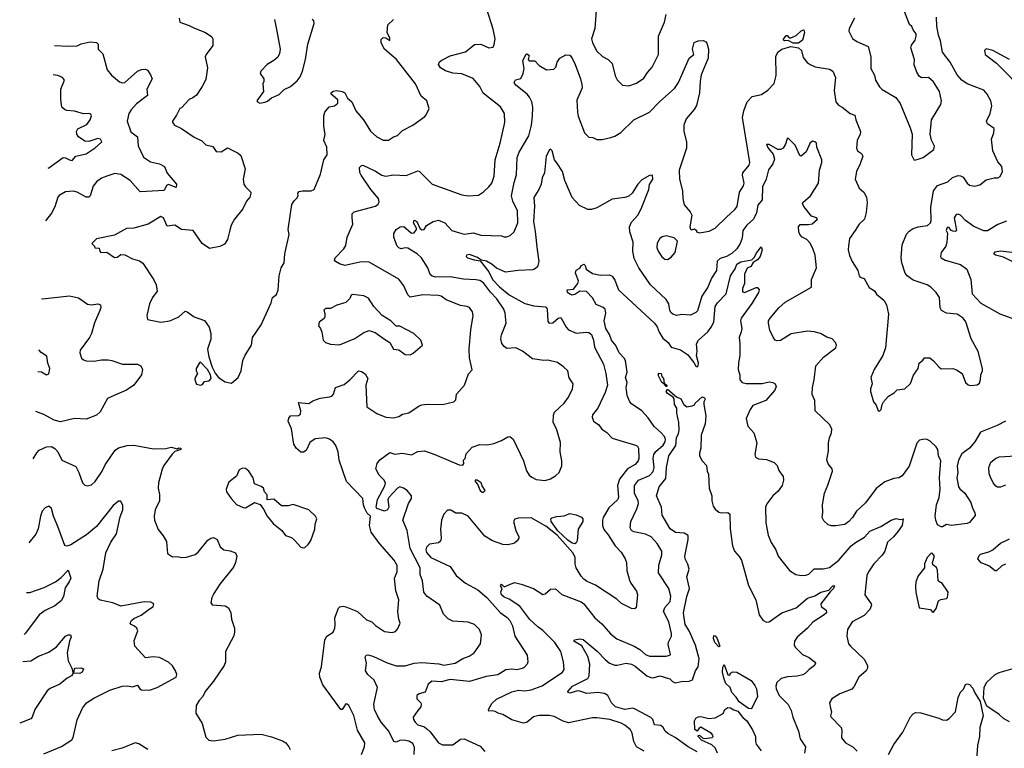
# Model space of a CAD drawing. Extents: x 2133461 to 2293071, y 753526 to 916327.
# Tile 71 of 256: x 2133938 to 2141595, y 837372 to 843034. Entities that reach past the tile are written whole.
import ezdxf

# ---------------------------------------------------------------- set-up
doc = ezdxf.new("R2010")
doc.units = 0

msp = doc.modelspace()

# ---------------------------------------------------------------- linework, layer by layer
at = {"layer": '0CON10XD'}
for points in [[(2140430, 843045), (2140388.8, 842965), (2140386.2, 842945), (2140415, 842887.5), (2140447.5, 842865), (2140536.2, 842825), (2140556.2, 842745), (2140556, 842655), (2140585, 842602.5), (2140594, 842565), (2140625, 842513.3), (2140645, 842492), (2140750.3, 842430.3), (2140784, 842384), (2140863.8, 842195), (2140878, 842145), (2140873.6, 841983.6), (2140893, 841943), (2140925, 841950), (2140965, 841962.5), (2141048, 842025), (2141052, 842052), (2141029.1, 842099.1), (2141018, 842145), (2141028, 842255), (2141102, 842375), (2141107.3, 842402.7), (2141090.8, 842475), (2141045, 842551.2), (2141005, 842583.8), (2140951.7, 842581.7), (2140933.3, 842595), (2140915, 842627.5), (2140894.5, 842684.5), (2140895.5, 842725), (2140868.9, 842815), (2140874.2, 842835.8), (2140900.8, 842875), (2140910, 842905), (2140909.2, 842925), (2140886, 842956), (2140875, 842982.5), (2140857.5, 842997.5), (2140800.6, 843145)], [(2136595.8, 837325), (2136618.1, 837385), (2136622.5, 837415), (2136564.4, 837514.4), (2136535, 837627.5), (2136496.2, 837705), (2136485, 837716.2), (2136475, 837716.7), (2136446.4, 837673.6), (2136435, 837673.3), (2136295, 837866.7), (2136273.1, 837925), (2136269.4, 837955), (2136284.3, 838005), (2136310, 838215), (2136327.5, 838245), (2136376.2, 838275), (2136388.6, 838305), (2136390, 838335), (2136389.2, 838385), (2136417.5, 838462.5), (2136427.5, 838472.5), (2136454, 838476), (2136475, 838472.5), (2136565, 838434.4), (2136635, 838371.9), (2136675, 838354.2), (2136705.7, 838325.7), (2136775, 838281.2), (2136835, 838272.5), (2136859.7, 838280.3), (2136875, 838297.5), (2136896.2, 838345), (2136886, 838376), (2136878.9, 838435), (2136885.7, 838525.7), (2136862.9, 838595), (2136853.6, 838695), (2136874.5, 838745), (2136873.6, 838793.6), (2136850.6, 838835), (2136735.8, 838965), (2136670.7, 839050.7), (2136656.9, 839105), (2136666.2, 839175), (2136640.2, 839200.2), (2136620.1, 839240.1), (2136611.5, 839265), (2136607.1, 839312.9), (2136479.4, 839445), (2136422.2, 839612.2), (2136414.4, 839675), (2136395.6, 839725), (2136375.8, 839755), (2136346.7, 839775), (2136315, 839784.3), (2136235, 839776.9), (2136195, 839748.8), (2136165, 839686.7), (2136145, 839673.3), (2136125, 839673.8), (2136088.8, 839705), (2136070, 839735), (2136052.5, 839855), (2136025.7, 839915), (2136030.9, 839939.1), (2136044.3, 839955.7), (2136105, 839958.8), (2136120.7, 839969.3), (2136124, 839995), (2136105, 840060), (2136185, 840052.9), (2136217.3, 840072.7), (2136275, 840093.8), (2136347.4, 840102.6), (2136365, 840110), (2136378.1, 840125), (2136393.5, 840176.5), (2136461.8, 840198.2), (2136505.5, 840234.5), (2136572.5, 840305), (2136595, 840300), (2136625, 840281.2), (2136646, 840245), (2136629.4, 840195), (2136636.9, 840025), (2136715, 839973.5), (2136784.4, 839945.6), (2136845, 839940.6), (2136885, 839950), (2136915, 839969.2), (2136965, 839980), (2137045, 840034.3), (2137065, 840040.6), (2137105.8, 840045.8), (2137225, 840044.2), (2137315, 840064.3), (2137329.3, 840080.7), (2137334, 840125), (2137396.4, 840193.6), (2137428.3, 840281.7), (2137456.2, 840313.8), (2137435.7, 840405.7), (2137434.3, 840475), (2137445.5, 840625), (2137464.2, 840735), (2137458, 840765), (2137435, 840796.7), (2137415, 840806.7), (2137365, 840813.8), (2137255, 840857.5), (2137215.6, 840885.6), (2137195, 840890.6), (2137073.6, 840896.4), (2136975, 840878.6), (2136955, 840896.2), (2136925.4, 840965.4), (2136885, 841018.6), (2136655, 841150), (2136595, 841153.5), (2136465, 841123.1), (2136425, 841136), (2136392.5, 841155), (2136386.7, 841165), (2136391.2, 841185), (2136457.5, 841252.5), (2136475, 841280), (2136485.6, 841345), (2136528.2, 841445), (2136524.4, 841495), (2136522.5, 841525), (2136537.9, 841542.1), (2136705, 841585.7), (2136725, 841600), (2136733.2, 841616.8), (2136728.1, 841645), (2136668.9, 841715), (2136592.9, 841825), (2136584.2, 841845.8), (2136581.2, 841885), (2136595, 841902.5), (2136605, 841903.3), (2136705, 841857.3), (2136755, 841825.6), (2136785, 841818.9), (2136845, 841828.6), (2136944.4, 841824.4), (2137035, 841858.8), (2137045, 841856.7), (2137145, 841756.2), (2137375, 841674), (2137425, 841664.3), (2137505, 841671.2), (2137545, 841696.7), (2137586.2, 841735), (2137608.8, 841765), (2137628, 841818), (2137635.6, 841945), (2137675.5, 842075), (2137711.4, 842235), (2137709.2, 842305), (2137677.6, 842357.6), (2137542.6, 842462.6), (2137516.2, 842516.2), (2137465, 842578), (2137375, 842613.5), (2137305, 842618.9), (2137248, 842638), (2137210.2, 842660.2), (2137195.4, 842685), (2137202.2, 842707.8), (2137219.4, 842720.6), (2137285.5, 842754.5), (2137405, 842784.4), (2137475, 842840.5), (2137524.5, 842844.5), (2137585, 842816), (2137619.2, 842820.8), (2137628.3, 842841.7), (2137634.3, 842885), (2137619.8, 842959.8), (2137570.5, 843115)], [(2137457, 839713), (2137515, 839732.5), (2137575, 839730), (2137625, 839740), (2137685, 839763.8), (2137735, 839793.8), (2137750, 839795), (2137776.2, 839775), (2137855.8, 839605.8), (2137878.3, 839528.3), (2137900, 839495), (2137919.3, 839479.3), (2137955, 839460), (2138025, 839454), (2138065, 839466.2), (2138105, 839490), (2138132.5, 839515), (2138153, 839567), (2138153.3, 839605), (2138140, 839675), (2138142.3, 839747.7), (2138112.5, 839855), (2138086.9, 839905), (2138087.9, 839962.1), (2138095.8, 839985), (2138172.5, 840055), (2138205, 840101.2), (2138237.5, 840165), (2138242.5, 840205), (2138211.3, 840251.3), (2138200, 840305), (2138167.9, 840337.9), (2138120.5, 840370.5), (2138045, 840388.8), (2138014, 840386), (2137925, 840398.8), (2137847.6, 840457.6), (2137795, 840483.1), (2137725, 840480), (2137705, 840494.2), (2137688.3, 840518.3), (2137679.1, 840555), (2137685.5, 840585), (2137721.9, 840675), (2137713.3, 840755), (2137701.5, 840785), (2137648.4, 840865), (2137598, 840918), (2137545, 840988.4), (2137515, 841006.7), (2137486.3, 841013.7), (2137388.8, 841018.8), (2137285, 841036.6), (2137175, 841032.7), (2137145, 841042.2), (2137130, 841055), (2137111.4, 841105), (2137062.5, 841185), (2137027.5, 841215), (2136955, 841258.5), (2136935, 841261.2), (2136905, 841254.6), (2136885, 841260.6), (2136873.1, 841275), (2136860.7, 841309.3), (2136847.5, 841345), (2136847.7, 841372.3), (2136866.7, 841405), (2136896.2, 841425), (2136925, 841426.7), (2136985, 841374.4), (2137005, 841377.5), (2137024.4, 841405), (2137024.4, 841415), (2137000.9, 841455), (2137005, 841475.4), (2137025, 841466.5), (2137049.2, 841415), (2137065, 841401.9), (2137083.3, 841405), (2137102, 841435), (2137153.8, 841465), (2137195, 841475.6), (2137245, 841455.8), (2137298.8, 841395), (2137375, 841371.9), (2137395, 841368.9), (2137467.9, 841377.9), (2137525, 841360), (2137685, 841353.8), (2137706.4, 841346.4), (2137725, 841346.2), (2137752.7, 841357.3), (2137784.4, 841385.6), (2137810.9, 841455), (2137810.2, 841550.2), (2137773.3, 841623.3), (2137763.5, 841665), (2137781.9, 841768.1), (2137801.5, 841828.5), (2137806.6, 841963.4), (2137822.9, 842005), (2137898.1, 842131.9), (2137918.2, 842215), (2137925.5, 842284.5), (2137928.5, 842355), (2137920, 842395), (2137902.4, 842432.4), (2137884.5, 842455), (2137796.9, 842525), (2137784.2, 842545), (2137794.3, 842565.7), (2137833.9, 842576.1), (2137852, 842615), (2137860.8, 842655), (2137850.8, 842715), (2137873.3, 842765), (2137885, 842768.8), (2137900, 842755), (2137892.5, 842725), (2137900, 842715), (2137943.6, 842713.6), (2137977.7, 842677.7), (2138035, 842643.8), (2138090.7, 842649.3), (2138107.5, 842665), (2138116.7, 842705), (2138137.5, 842735), (2138185, 842760), (2138215, 842758), (2138234.2, 842735), (2138256.7, 842685), (2138298.1, 842575), (2138308.3, 842531.7), (2138310.8, 842505), (2138270.6, 842409.4), (2138274.5, 842314.5), (2138280, 842285), (2138331.2, 842155), (2138365, 842121.2), (2138395, 842118.8), (2138425, 842103.8), (2138467.7, 842102.3), (2138535, 842118), (2138565, 842128), (2138613, 842157), (2138715, 842255.7), (2138835, 842315.6), (2138915, 842398.5), (2139031.1, 842498.9), (2139061.1, 842545), (2139144.3, 842735), (2139180.6, 842765), (2139170, 842805), (2139183.4, 842856.6), (2139215, 842871.2), (2139255, 842872.5), (2139273, 842863), (2139280.7, 842850.7), (2139294, 842805), (2139291.4, 842735), (2139237.8, 842605), (2139228.6, 842555), (2139225.6, 842465), (2139201.7, 842368.3), (2139182.9, 842337.1), (2139120, 842265), (2139103.1, 842215), (2139103.3, 842165), (2139122.9, 842085), (2139122.5, 842035), (2139067.1, 841865), (2139068, 841795), (2139092, 841705), (2139094.2, 841645), (2139105.6, 841595.6), (2139151.3, 841541.3), (2139164.4, 841515), (2139150, 841425), (2139155, 841407.5), (2139165, 841402.5), (2139185, 841410), (2139200, 841395), (2139200, 841385), (2139225, 841377.5), (2139298.8, 841391.2), (2139345.6, 841414.4), (2139435, 841500.6), (2139499.8, 841560.2), (2139516.2, 841583.8), (2139534.5, 841695), (2139566.1, 841743.9), (2139572.5, 841765), (2139560, 841825), (2139561.9, 841845), (2139610, 841905), (2139616.4, 841923.6), (2139559.1, 842275), (2139568.9, 842325), (2139595.3, 842394.7), (2139635, 842437.8), (2139706.4, 842453.6), (2139755, 842485.8), (2139805, 842538.8), (2139819.7, 842600.3), (2139818.8, 842751.2), (2139836.2, 842785), (2139864.6, 842805.4), (2139935, 842825.7), (2139995, 842816.9), (2140017.8, 842795), (2140030.4, 842740.4), (2140061.2, 842701.2), (2140083.8, 842685), (2140125, 842666.7), (2140235, 842650.5), (2140262.5, 842635), (2140282.2, 842585), (2140272, 842485), (2140283.8, 842395), (2140305, 842370), (2140335, 842354), (2140395, 842304.3), (2140433.3, 842293.3), (2140440.8, 842255), (2140477.1, 842165), (2140474.5, 842145), (2140451.8, 842095), (2140445.7, 842035.7), (2140453.8, 842015), (2140484, 841995), (2140493.9, 841973.9), (2140474.6, 841915.4), (2140444.6, 841855.4), (2140434.2, 841795), (2140465, 841726.2), (2140502, 841695), (2140522.9, 841655), (2140527.5, 841615), (2140520.6, 841535), (2140506.5, 841483.5), (2140465, 841446), (2140435.6, 841395), (2140390, 841335), (2140383.2, 841276.8), (2140380.8, 841245), (2140391.3, 841201.3), (2140410.8, 841155), (2140456.2, 841085), (2140466.2, 841045), (2140475, 841034), (2140503.8, 841023.8), (2140545, 840952.5), (2140585, 840927.5), (2140600.7, 840900.7), (2140658.8, 840855), (2140678.3, 840818.3), (2140694.4, 840745), (2140671.4, 840485), (2140650, 840425), (2140584, 840315), (2140556.2, 840255), (2140568, 840205), (2140553.9, 840166.1), (2140554, 840145), (2140576.7, 840065), (2140599.5, 840039.5), (2140614, 839994), (2140625, 839992.5), (2140636.2, 840005), (2140643.8, 840045), (2140654.1, 840065.9), (2140695, 840107.5), (2140737.5, 840135), (2140760.8, 840159.2), (2140822.5, 840165), (2140865, 840207.5), (2140888, 840272), (2140923.8, 840325), (2140932.5, 840365), (2140961.7, 840388.3), (2140975, 840407.5), (2141015, 840406.7), (2141045, 840384.2), (2141085, 840335.7), (2141105, 840321.5), (2141194.3, 840324.3), (2141224.1, 840314.1), (2141266, 840286), (2141292.5, 840215), (2141315, 840197.5), (2141335, 840192.5), (2141385, 840197.5), (2141400.7, 840209.3), (2141410, 840235), (2141412, 840275), (2141424, 840305), (2141424, 840325), (2141392, 840455), (2141337.5, 840555), (2141295, 840686.7), (2141273.9, 840713.9), (2141227.5, 840745), (2141145, 840754.2), (2141106.2, 840775), (2141096, 840795), (2141091.2, 840875), (2141064.1, 840914.1), (2141023.8, 840955), (2140995, 840974.2), (2140885, 841010.7), (2140838.5, 841045), (2140822.7, 841065), (2140798, 841145), (2140793.3, 841185), (2140801.4, 841285), (2140835, 841368.8), (2140855, 841392), (2140885, 841412.2), (2140925, 841424.7), (2140996.7, 841435), (2141020.5, 841455), (2141026.1, 841475), (2141023.6, 841576.4), (2141043.6, 841705), (2141074.2, 841745), (2141155, 841774.4), (2141192.4, 841807.6), (2141235, 841824.2), (2141255, 841822), (2141275, 841810), (2141305, 841764), (2141325, 841747.5), (2141365, 841740.8), (2141405, 841750), (2141455, 841790.8), (2141515, 841806), (2141545, 841806.7), (2141563.6, 841816.4), (2141580, 841855), (2141576.4, 841893.6), (2141545, 841930), (2141505.6, 842015), (2141495.8, 842105), (2141512.9, 842155), (2141515, 842190), (2141464.4, 842224.4), (2141456, 842245), (2141485.5, 842305), (2141496.7, 842365), (2141489.2, 842405), (2141462.5, 842455), (2141435, 842487.1), (2141305, 842535.4), (2141263.9, 842563.9), (2141228.7, 842605), (2141173.3, 842705), (2141115, 842782.9), (2141099.1, 842869.1), (2141081.8, 842915), (2141071.1, 842985), (2141066.7, 843055)], [(2138420.6, 843105), (2138411.4, 842965), (2138385.7, 842885), (2138392.5, 842855), (2138425, 842790), (2138469.3, 842749.3), (2138515, 842724.3), (2138544.3, 842695), (2138568.7, 842598.7), (2138585, 842566.7), (2138625, 842526.2), (2138675, 842521.2), (2138735, 842540), (2138790.9, 842579.1), (2138820, 842625), (2138855.7, 842665), (2138904.3, 842765), (2138906.4, 842905), (2138951.2, 843015), (2138965.7, 843075)], [(2135176.7, 843045), (2135183.8, 843013.8), (2135255, 842990), (2135297.4, 842967.4), (2135383.3, 842935), (2135432.1, 842902.1), (2135440, 842885), (2135440, 842835), (2135388, 842765), (2135380, 842745), (2135399.3, 842660.7), (2135385, 842570), (2135358, 842515), (2135312.1, 842447.9), (2135285, 842425.8), (2135255, 842413.3), (2135195, 842350), (2135182.5, 842345), (2135157.7, 842292.3), (2135126.7, 842245), (2135126.7, 842235), (2135141.2, 842215), (2135195, 842189.4), (2135295, 842120.6), (2135353.6, 842093.6), (2135385, 842062.5), (2135438.6, 842048.6), (2135465, 842010), (2135505, 842007.1), (2135555, 842039.2), (2135637, 841997), (2135657.7, 841977.7), (2135692, 841875), (2135676.2, 841795), (2135681.2, 841755), (2135693.3, 841735), (2135734, 841695), (2135736.2, 841685), (2135726.7, 841655), (2135701.2, 841625), (2135673.8, 841565), (2135608.8, 841485), (2135583.2, 841436.8), (2135571.2, 841398.8), (2135554.3, 841325.7), (2135529.7, 841290.3), (2135495, 841270.8), (2135415, 841256), (2135356.2, 841295), (2135287.3, 841397.3), (2135195, 841402.9), (2135145, 841438.5), (2135085, 841430.8), (2135055, 841493.3), (2135035, 841505.8), (2134937.5, 841445), (2134825.7, 841414.3), (2134767.7, 841412.3), (2134675, 841358.8), (2134535, 841332.5), (2134500, 841295), (2134520, 841275), (2134521.7, 841261.7), (2134555, 841260), (2134560, 841235), (2134570, 841225), (2134615, 841226.7), (2134675, 841186.7), (2134695, 841190), (2134725, 841208.8), (2134755, 841206), (2134815.6, 841175.6), (2134869.7, 841159.7), (2134895, 841143.3), (2134981.8, 841011.8), (2135000, 840975), (2135006, 840925), (2134971.2, 840875), (2134946.2, 840825), (2134927.5, 840735), (2134932.5, 840705), (2135035, 840684), (2135105, 840694.2), (2135175.7, 840724.3), (2135225, 840768.8), (2135240, 840765), (2135295, 840724), (2135375, 840696.7), (2135410, 840645), (2135423.3, 840595), (2135423, 840553), (2135398.6, 840475), (2135408.1, 840415), (2135435.7, 840335), (2135458.6, 840288.6), (2135485, 840253.3), (2135535, 840220), (2135585, 840210), (2135637.5, 840255), (2135660, 840305), (2135672.5, 840385), (2135691.7, 840428.3), (2135740, 840505), (2135748, 840565), (2135815, 840662.5), (2135893.8, 840835), (2135903.3, 840875), (2135935, 840900), (2135946.7, 840935), (2135956, 841045), (2135972, 841105), (2135994, 841145), (2135998.6, 841215), (2136034, 841365), (2136026.2, 841405), (2136055, 841597.5), (2136072.1, 841627.9), (2136093.6, 841646.4), (2136102.5, 841665), (2136100, 841685), (2136111.7, 841698.3), (2136136.1, 841703.9), (2136205, 841703.1), (2136228, 841715), (2136278, 841835), (2136304.2, 841945), (2136328.1, 841985), (2136325.5, 842045), (2136304, 842096), (2136314.2, 842145), (2136302.5, 842205), (2136303.5, 842286.5), (2136311.9, 842315), (2136345, 842358.2), (2136385, 842365.2), (2136410.7, 842385), (2136411.8, 842411.8), (2136360, 842455), (2136360, 842465), (2136375, 842480), (2136405, 842483.8), (2136445, 842475.8), (2136466.7, 842465), (2136486, 842425), (2136520.8, 842395), (2136550.8, 842325), (2136611.9, 842255), (2136665, 842168), (2136715, 842124), (2136765, 842098.8), (2136805, 842098), (2136845, 842123.8), (2136875, 842133.3), (2136915, 842172), (2136994.4, 842215.6), (2137087.3, 842282.7), (2137100, 842295), (2137122.5, 842345), (2137103.3, 842405), (2137059.5, 842439.5), (2137015.8, 842535), (2136867.5, 842725), (2136773.8, 842805), (2136748.5, 842855), (2136749.2, 842880.8), (2136764.8, 842895.2), (2136785, 842893.5), (2136816.6, 842873.4), (2136815, 842891.2), (2136795.8, 842935), (2136801.1, 842995), (2136845, 843035.6)], [(2135918.8, 843035), (2135936.2, 842945), (2135964, 842805), (2135958.8, 842771.2), (2135945.7, 842744.3), (2135914.1, 842715.9), (2135862.5, 842685), (2135813.3, 842635), (2135806.7, 842615), (2135837.5, 842575), (2135837.5, 842555), (2135827.5, 842535), (2135833, 842477), (2135782.5, 842405), (2135787.5, 842395), (2135805, 842386.7)], [(2135805, 842386.7), (2135845, 842393.3), (2135865, 842400), (2135895, 842426.2), (2135955, 842452.5), (2135995, 842492.5), (2136045, 842516.2), (2136095, 842558.8), (2136119.7, 842590.3), (2136138.1, 842635), (2136160.6, 842725), (2136178.6, 842845), (2136228, 843005), (2136226.2, 843026.2), (2136212.5, 843035)], [(2139952.1, 842852.1), (2139915, 842872.5), (2139885, 842870), (2139877.5, 842875), (2139878.3, 842881.7), (2139898.3, 842911.7), (2139905, 842912.5), (2139922.5, 842892.5), (2139935, 842893.8), (2139977.3, 842912.7), (2140015, 842947.8), (2140035, 842955.8), (2140041.5, 842935), (2140025.7, 842875), (2139995, 842852.2), (2139952.1, 842852.1)], [(2134209, 842833.2), (2134315, 842829.2), (2134385, 842832), (2134415, 842845.8), (2134485, 842863.3), (2134535, 842858), (2134548, 842845), (2134549.2, 842805), (2134585, 842770), (2134617.5, 842645), (2134652, 842602), (2134715, 842550.8), (2134735, 842543.1), (2134755, 842546.9), (2134855, 842634.4), (2134885, 842648.2), (2134915, 842648.9), (2134932.2, 842642.2), (2134954.3, 842605), (2134968.6, 842575), (2134927.1, 842495), (2134932.2, 842445), (2134845, 842379.6), (2134803.8, 842335), (2134786.5, 842305), (2134774.2, 842245), (2134802.3, 842162.3), (2134854.5, 842124.5), (2134860, 842055), (2134901.5, 841965), (2134955, 841928.9), (2135025, 841913.1), (2135064.2, 841894.2), (2135085, 841842.5), (2135156.7, 841755), (2135155, 841730), (2135095, 841753.8), (2135080, 841745), (2135062.5, 841707.5), (2134875, 841696.9), (2134795.6, 841785), (2134725, 841832.2), (2134678.7, 841838.7), (2134615, 841817.5), (2134575, 841803.8), (2134534.3, 841775), (2134510.2, 841739.8), (2134485, 841666.7), (2134475, 841656), (2134454, 841656), (2134385, 841694.3), (2134355, 841701.9), (2134295, 841697.1), (2134245, 841668), (2134234.3, 841655), (2134210.2, 841579.8), (2134185, 841532), (2134138.8, 841470.4)], [(2141635, 842724.4), (2141505, 842794.2), (2141455, 842808), (2141440, 842795), (2141446.7, 842765), (2141535, 842696.9), (2141762.2, 842465)], [(2134159.9, 841881.1), (2134165, 841883.3), (2134275, 841962.9), (2134295, 841961.9), (2134325, 841944.6), (2134345, 841941.2), (2134375.3, 841974.7), (2134455, 841992), (2134525, 842038.5), (2134576.1, 842083.9), (2134565, 842106.7), (2134545, 842110.8), (2134475, 842086.7), (2134445, 842089.4), (2134395.8, 842125), (2134380.8, 842145), (2134379.2, 842165), (2134390, 842185), (2134459.9, 842220.1), (2134486.5, 842255), (2134497, 842287), (2134490, 842300), (2134476.4, 842306.4), (2134435, 842302.7), (2134365, 842323.1), (2134305, 842328.5), (2134285, 842336.9), (2134265.7, 842355), (2134256.5, 842415), (2134256.9, 842495), (2134286, 842565), (2134271.2, 842585), (2134235, 842599.5), (2134197.2, 842605.1)], [(2141605, 839915.7), (2141539.4, 839880.6), (2141410.8, 839829.2), (2141366.2, 839755), (2141325, 839704.5), (2141265, 839660.8), (2141237.8, 839612.2), (2141229.5, 839565), (2141232.2, 839515), (2141225.8, 839475), (2141239.2, 839405), (2141248.9, 839388.9), (2141288, 839355), (2141335, 839283.3), (2141348.3, 839238.3), (2141365.8, 839205), (2141367.5, 839182.5), (2141325, 839127.5), (2141305, 839120), (2141185, 839102.5), (2141145, 839112.5), (2141115, 839092.5), (2141103, 839093), (2141075, 839110), (2141061.2, 839145), (2141058, 839175), (2141068.6, 839265), (2141088.1, 839321.9), (2141095.7, 839385), (2141091.4, 839475), (2141101.4, 839605), (2141082.9, 839645), (2141078, 839695), (2141065.8, 839715.8), (2141018.8, 839758.8), (2140995, 839771.2), (2140975, 839773.8), (2140935, 839766.7), (2140915, 839742.5), (2140855.8, 839565), (2140801.2, 839488.8), (2140775, 839473.8), (2140735, 839468), (2140666.4, 839443.6), (2140597.7, 839392.3), (2140515, 839279.2), (2140446, 839215), (2140413.6, 839166.4), (2140386, 839135), (2140355, 839112), (2140285, 839101.2), (2140251.7, 839101.7), (2140225, 839110), (2140190.7, 839140.7), (2140177.5, 839165), (2140183.3, 839205), (2140181.2, 839265), (2140196, 839355), (2140223, 839417), (2140258, 839525), (2140256.2, 839545), (2140223.8, 839583.8), (2140214.4, 839615), (2140226.6, 839683.4), (2140227.1, 839745), (2140234.3, 839785), (2140251.4, 839825), (2140252.7, 839852.7), (2140238, 839885), (2140123.3, 839995), (2140120.8, 840075), (2140100.5, 840120.5), (2140102.5, 840175), (2140116, 840235), (2140128, 840345), (2140188, 840412), (2140283.8, 840485), (2140290, 840505), (2140281.2, 840525), (2140255, 840553.8), (2140215, 840566), (2140165, 840595.7), (2140115, 840608.1), (2140065, 840613.5), (2139936.9, 840593.1), (2139855, 840541.2), (2139825, 840540), (2139812.5, 840545), (2139796.1, 840566.1), (2139772.5, 840622.5), (2139760.8, 840675), (2139762.2, 840695), (2139774.4, 840715), (2139841.1, 840795), (2139889.7, 840840.3), (2140094.3, 840955.7), (2140095.6, 841015), (2140134.5, 841105), (2140122.7, 841205), (2140105.9, 841255.9), (2140081.4, 841301.4), (2140060, 841325), (2140023.3, 841345), (2140004, 841365), (2139996.2, 841385), (2139993.8, 841425), (2140007, 841443), (2140071.7, 841441.7), (2140101.1, 841448.9), (2140142, 841485), (2140135.4, 841495.4), (2140095, 841508.6), (2140035, 841583.8), (2140026, 841605), (2140029.2, 841615), (2140086.9, 841665), (2140150, 841765), (2140157.5, 841865), (2140175.6, 841924.4), (2140175.8, 841945), (2140136.2, 842045), (2140133.3, 842075), (2140122.5, 842085), (2140105, 842090), (2140085, 842076.7), (2140055, 842006.7), (2140015, 841972.5), (2140005, 841980), (2139968.7, 842058.7), (2139915, 842113.3), (2139905, 842107.5), (2139893.3, 842066.7), (2139875.8, 842035), (2139855.7, 842024.3), (2139834.5, 842024.5), (2139765, 842065.7), (2139744.3, 842065.7), (2139757.5, 842035), (2139798.2, 841988.2), (2139808.5, 841951.5), (2139795.7, 841915), (2139761.7, 841868.3), (2139742.7, 841795), (2139715.4, 841735), (2139712.7, 841635), (2139676.8, 841593.2), (2139667.1, 841532.9), (2139645.2, 841484.8), (2139592.6, 841437.4), (2139562.3, 841395), (2139555, 841336), (2139540.4, 841295), (2139515.8, 841254.2), (2139475, 841217.9), (2139435, 841195.3), (2139385, 841178.2), (2139362.7, 841157.3), (2139356.9, 841085), (2139317.1, 841025), (2139290, 840955), (2139242.1, 840885), (2139207.9, 840772.1), (2139195, 840758), (2139155, 840738.6), (2139085.9, 840744.1), (2139045, 840734.4), (2139016.7, 840745), (2139005, 840756), (2138994.4, 840775), (2138985.6, 840825), (2138965, 840858.8), (2138843.8, 840973.8), (2138753.1, 841105), (2138717.5, 841177.5), (2138704.8, 841235.2), (2138708.7, 841305), (2138682.1, 841385), (2138680, 841425), (2138695, 841460.6), (2138744.4, 841515), (2138771.4, 841565), (2138830.5, 841715), (2138835.6, 841754.4), (2138862.5, 841795), (2138860, 841825), (2138835, 841824.2), (2138775, 841790), (2138745, 841756), (2138701.1, 841685), (2138675, 841661.9), (2138645, 841652.2), (2138545, 841638.6), (2138427.3, 841572.7), (2138385, 841559.2), (2138355, 841558.8), (2138291.3, 841591.3), (2138233.2, 841653.2), (2138177.3, 841785), (2138159.2, 841855), (2138115, 841921.2)], [(2138115, 841921.2), (2138095.8, 841945), (2138079.5, 842015), (2138065, 842028.8), (2138058.1, 842021.9), (2138031.5, 841975), (2138018.8, 841845), (2138000, 841805), (2137993.3, 841755), (2137976.2, 841715), (2137936.8, 841653.2), (2137940.9, 841585), (2137932.5, 841465), (2137947.6, 841387.6), (2137960.8, 841245), (2137975.9, 841154.1), (2137963.3, 841115), (2137940, 841095), (2137925, 841090.6), (2137814.6, 841085.4), (2137715, 841071.9), (2137645, 841104.4), (2137612, 841132), (2137567.5, 841157.5), (2137525.6, 841165.6), (2137497.2, 841187.2), (2137435, 841209.4), (2137412, 841205), (2137410, 841195), (2137420.6, 841185), (2137472.2, 841167.8), (2137519.7, 841159.7), (2137585, 841074.6), (2137615, 841014.8), (2137668.9, 840958.9), (2137745, 840896.5), (2137865, 840828.9), (2137935, 840810.6), (2138024.2, 840804.2), (2138035, 840798), (2138040.8, 840785), (2138045, 840690), (2138055, 840676.2), (2138085, 840678.6), (2138125, 840715.8), (2138145, 840720), (2138187.5, 840645), (2138206.2, 840625), (2138265, 840598), (2138345, 840605.7), (2138365, 840602.5), (2138385, 840587.5), (2138400, 840545), (2138408.5, 840488.5), (2138477.2, 840357.3), (2138497.3, 840285), (2138507.9, 840195), (2138491.9, 840138.1), (2138433.5, 840015), (2138392.9, 839965), (2138390.8, 839945), (2138400, 839915), (2138441.2, 839885), (2138465, 839852), (2138505, 839825.8), (2138545, 839782.5), (2138727.3, 839727.3), (2138741.2, 839721.2), (2138750, 839705), (2138752.7, 839625), (2138747.5, 839605), (2138723.3, 839576.7), (2138664.4, 839545), (2138601.2, 839465), (2138586.5, 839415), (2138593.6, 839325), (2138588.9, 839305), (2138519.4, 839240.6), (2138475.6, 839165), (2138471.1, 839145), (2138470, 839105), (2138481.7, 839071.7), (2138515, 839030.6), (2138568.9, 838945), (2138615, 838897.5), (2138647.5, 838845), (2138656, 838815), (2138660.5, 838755), (2138680, 838680), (2138690, 838655), (2138733.4, 838593.4), (2138741.5, 838565), (2138732, 838465), (2138720, 838455), (2138695, 838458), (2138618.9, 838498.9), (2138580.7, 838530.7), (2138415, 838640), (2138345, 838671.9), (2138325, 838687.1), (2138305, 838709.2), (2138265.5, 838775), (2138256.4, 838805), (2138257.6, 838857.6), (2138240.4, 838890.4), (2138117.4, 839027.4), (2138029.5, 839099.5), (2137915, 839163.3), (2137815, 839160.5), (2137788.3, 839151.7), (2137779.2, 839135), (2137795.9, 839065.9), (2137820, 839015), (2137820, 839005), (2137805.9, 838984.1), (2137785, 838966.2), (2137768.3, 838961.7), (2137735, 838954.2), (2137695, 838956), (2137615, 838984.4), (2137555, 839020.5), (2137425, 839175.8), (2137375, 839198.8), (2137330.7, 839200.7), (2137291.7, 839221.7), (2137265, 839222.5), (2137235, 839192), (2137217.1, 839145), (2137211.2, 839075), (2137215.4, 839004.6), (2137209.1, 838980.9), (2137195, 838970), (2137125, 838958.1), (2137100.5, 838935), (2137095.5, 838915), (2137101.5, 838895), (2137135, 838854.7), (2137284.2, 838785), (2137332.5, 838715), (2137405, 838656.9), (2137500.8, 838605), (2137571.5, 838545), (2137675, 838426.9), (2137728.8, 838388.8), (2137750, 838365), (2137768.9, 838325), (2137788.6, 838245), (2137884, 838095), (2137890, 838045), (2137883.8, 838025), (2137860.3, 837999.7), (2137845, 837992), (2137805, 837982.5), (2137765, 837988.1), (2137717.4, 837982.6), (2137655, 837944.5), (2137565, 837931.6), (2137435, 837891.9), (2137285, 837907.5), (2137215, 837889.5), (2137143.3, 837895), (2137115, 837871.2), (2137090.4, 837809.6), (2137043.1, 837796.9), (2137026.9, 837783.1), (2137026.2, 837756.2), (2137058, 837725), (2137060.8, 837715), (2137057.1, 837695), (2137032.9, 837665), (2136998.8, 837615), (2137000.8, 837595), (2137014.3, 837575), (2137034.2, 837554.2), (2137085, 837538.2), (2137104.2, 837524.2), (2137129.8, 837499.8), (2137195, 837414.3), (2137225, 837398.6), (2137305, 837398.1), (2137365, 837442.5), (2137395, 837445.6), (2137518.6, 837388.6), (2137555, 837347.5)], [(2141611.5, 841468.5), (2141545, 841441.9), (2141465, 841393.3), (2141435, 841393.3), (2141357, 841427), (2141291.9, 841475), (2141255, 841516), (2141235, 841523.8), (2141219.3, 841520.7), (2141204.3, 841495), (2141223.3, 841395), (2141215, 841388.8), (2141195, 841390), (2141178.3, 841398.3), (2141165, 841418.8), (2141155, 841421.2), (2141146.7, 841415), (2141144, 841395), (2141153.3, 841375), (2141148.3, 841301.7), (2141140, 841275), (2141103.8, 841225), (2141097.5, 841195), (2141105, 841182.9), (2141136.2, 841165), (2141253.2, 841133.2), (2141304.6, 841094.6), (2141335.3, 841015.3), (2141345.6, 840905), (2141411.7, 840831.7), (2141558.8, 840748.8), (2141653.8, 840715)], [(2138975, 841170), (2139005, 841189.2), (2139034.3, 841225), (2139054, 841314), (2139027.9, 841337.9), (2138965, 841355.6), (2138935, 841348), (2138915, 841333.3), (2138895, 841297.5), (2138892, 841265), (2138902.5, 841235), (2138932.1, 841192.1), (2138955, 841173.8), (2138975, 841170)], [(2138795, 837350), (2138735, 837384.4), (2138714.7, 837424.7), (2138700.9, 837490.9), (2138688.6, 837515), (2138645, 837553.1), (2138615, 837568.5), (2138527.5, 837595), (2138425, 837610), (2138391.1, 837608.9), (2138205, 837571.1), (2138165, 837582.7), (2138095, 837619.1), (2138055, 837626.2), (2137975, 837628.5), (2137932.8, 837617.2), (2137885, 837576), (2137855, 837567.1), (2137765, 837592.5), (2137695, 837634.2), (2137657.5, 837645), (2137635, 837659.2), (2137615, 837664), (2137585, 837660), (2137582.5, 837675), (2137609.4, 837720.6), (2137645, 837754.5), (2137765, 837812.5), (2137816.9, 837823.1), (2137865, 837819.8), (2137915, 837825.8), (2138001, 837859), (2138159.2, 837965), (2138171.8, 837985), (2138166.8, 838045), (2138146.4, 838125), (2138099.6, 838195), (2138005, 838289.1), (2137966.4, 838316.4), (2137904.5, 838374.5), (2137826.2, 838476.2), (2137745, 838531.1), (2137705, 838547.8), (2137685.8, 838565), (2137680, 838585), (2137690, 838615), (2137677.5, 838635), (2137685, 838647.5), (2137705, 838627.5), (2137785, 838660), (2137837.9, 838647.9), (2137933.3, 838615), (2138005, 838566.7), (2138025, 838573.8), (2138065, 838610), (2138105, 838611.2), (2138155, 838566.7), (2138305, 838511.1), (2138324.4, 838495), (2138410, 838385), (2138465, 838339.2), (2138532.9, 838262.9), (2138582.1, 838222.1), (2138716.6, 838166.6), (2138759.6, 838139.6), (2138805, 838100.4), (2138835, 838087.9), (2138965, 838087.1), (2138992.5, 838095), (2138997.8, 838102.2), (2138980.2, 838179.8), (2138982.5, 838197.5), (2139005.6, 838245), (2139006.5, 838265), (2138986.2, 838356.2), (2138944.5, 838435), (2138954.7, 838465.3), (2138996, 838514), (2139000.9, 838555), (2138985.4, 838615), (2138905.8, 838735.8), (2138908.6, 838795), (2138932.7, 838875), (2138932.2, 838905), (2138894.5, 838965), (2138848.6, 839015), (2138805, 839037.3), (2138714.5, 839054.5), (2138695.6, 839065.6), (2138684.2, 839085), (2138690.6, 839135), (2138736.8, 839233.2), (2138749.1, 839275), (2138747.2, 839295), (2138719.4, 839355), (2138717.7, 839415), (2138749.5, 839455), (2138835, 839493.1), (2138865, 839522.2), (2138871.1, 839555), (2138864.2, 839625), (2138868, 839655), (2138885, 839678.5), (2138941.8, 839728.2), (2138958.4, 839755), (2138960.3, 839775), (2138953.5, 839795), (2138925, 839826.8), (2138872.3, 839872.3), (2138825, 839940), (2138775, 839996), (2138695, 840050), (2138683.8, 840065), (2138662.5, 840115), (2138652.9, 840175), (2138660.8, 840215), (2138649.6, 840255), (2138661.8, 840295), (2138648.7, 840385), (2138639.7, 840405), (2138600.9, 840445), (2138575, 840501.5), (2138540, 840545), (2138525, 840588.1), (2138495.4, 840635.4), (2138483, 840695), (2138496.2, 840755), (2138490.4, 840785), (2138475, 840797.8), (2138420.7, 840820.7), (2138391.8, 840871.8), (2138345, 840922.5), (2138295, 840923.6), (2138255, 840898.2), (2138235, 840893.5), (2138215, 840900.4), (2138198.2, 840915), (2138195.7, 840934.3), (2138245, 840941.1), (2138279.2, 840985), (2138284.2, 841005), (2138265, 841051.2), (2138260.8, 841065), (2138265, 841087.5), (2138295, 841102.5), (2138306.7, 841125), (2138325, 841133.8), (2138335.8, 841125), (2138344, 841095), (2138391.5, 841061.5), (2138455, 841050), (2138520.8, 841050.8), (2138545, 841040), (2138565, 841011.2), (2138595, 840934), (2138873.3, 840675), (2138895, 840648), (2138910, 840605), (2138940.2, 840560.2), (2138981.2, 840525), (2139005, 840490), (2139077.7, 840467.7), (2139131.8, 840431.8), (2139180, 840370), (2139195, 840341.2), (2139205, 840336.7), (2139213.3, 840345), (2139215.8, 840364.2), (2139200.8, 840425), (2139205.7, 840455), (2139201.9, 840515), (2139217.1, 840545), (2139290, 840610), (2139315.6, 840645), (2139335.6, 840685), (2139345.7, 840805), (2139364.4, 840835), (2139430.6, 840905), (2139464.7, 841045), (2139500.8, 841099.2), (2139515.3, 841135), (2139545, 841153.1), (2139632.2, 841167.8), (2139652.3, 841187.7), (2139665, 841216.9), (2139705, 841270), (2139712.2, 841245), (2139695, 841192.9), (2139675, 841167.1), (2139642.5, 841147.5), (2139623.9, 841116.1), (2139595, 841104), (2139575, 841056.7), (2139574, 840985), (2139558, 840945), (2139558.8, 840918.8), (2139575, 840913.3), (2139665, 840953.3), (2139675, 840953.3), (2139687.5, 840935), (2139682, 840915), (2139630.9, 840829.1), (2139549.2, 840715), (2139543.3, 840695), (2139553.3, 840635), (2139549.2, 840609.2), (2139534, 840565), (2139539.3, 840515), (2139537.5, 840425), (2139527.2, 840367.2), (2139526.2, 840315), (2139537.1, 840272.9), (2139537.5, 840235), (2139555, 840215.8), (2139587.8, 840207.8), (2139711.5, 840208.5), (2139765, 840218.9), (2139795.7, 840215.7), (2139813.8, 840205), (2139820, 840185), (2139810, 840155), (2139740, 840075), (2139639.4, 840035), (2139619.2, 840005), (2139588.6, 839935), (2139600.8, 839875), (2139645.7, 839825), (2139670.8, 839745), (2139654.2, 839655), (2139661.2, 839635), (2139683, 839623), (2139745, 839616), (2139805, 839594), (2139829.7, 839569.7), (2139840.9, 839530.9), (2139874.2, 839485), (2139876.9, 839455), (2139866.1, 839413.9), (2139835, 839370), (2139793.8, 839335), (2139746.8, 839273.2), (2139737.5, 839245), (2139741.4, 839125), (2139759.5, 839029.5), (2139780.5, 838970.5), (2139818.8, 838915), (2139836.2, 838865), (2139925, 838753.3), (2139972.5, 838722.5), (2140015.9, 838715.9), (2140051.7, 838718.3), (2140075, 838726), (2140115, 838767.1), (2140186.4, 838766.4), (2140235, 838777.1), (2140308.2, 838835), (2140405, 838945.6), (2140437.6, 838972.4), (2140506.4, 839013.6), (2140549.5, 839060.5), (2140635, 839095.5), (2140715, 839146.2), (2140755, 839157.5), (2140785, 839150), (2140807.5, 839155), (2140800, 839105), (2140770.7, 839060.7), (2140733.6, 839016.4), (2140686.9, 838975), (2140666.9, 838905), (2140646, 838874), (2140580.8, 838805), (2140539.2, 838745), (2140526, 838715), (2140510, 838565), (2140559.4, 838495), (2140561.1, 838485), (2140548.9, 838451.1), (2140505.3, 838404.7), (2140412.5, 838355), (2140376, 838295), (2140370, 838245), (2140384.2, 838185), (2140397.5, 838165), (2140504.2, 838065), (2140531.2, 838015), (2140532, 837995), (2140520.8, 837975), (2140464.3, 837925), (2140425, 837848.8), (2140409.1, 837830.9), (2140315, 837795.7), (2140252.8, 837757.2), (2140236, 837725), (2140244.1, 837684.1)], [(2141655, 841154), (2141588.2, 841188.2), (2141527.5, 841205), (2141513.8, 841215), (2141525, 841229.2), (2141565, 841237.1), (2141673.8, 841226.2)], [(2134107.7, 840866.7), (2134115, 840864), (2134325, 840887.5), (2134395, 840873.8), (2134465, 840822.9), (2134495, 840819.4), (2134545.7, 840825.7), (2134565, 840817.5), (2134567.5, 840797.5), (2134561.4, 840775), (2134520.7, 840679.3), (2134495.6, 840595), (2134480.6, 840565), (2134408.1, 840465), (2134405.7, 840445), (2134418.8, 840405), (2134435, 840390), (2134455, 840384.3), (2134515, 840380), (2134575, 840390), (2134625, 840390), (2134655.4, 840385.4), (2134736.6, 840356.6), (2134855, 840357.5), (2134880, 840345), (2134893.3, 840315), (2134886, 840275), (2134826, 840195), (2134768.8, 840155), (2134676.7, 840116.7), (2134620, 840090), (2134563.6, 839986.4), (2134535, 839960), (2134455, 839929.4), (2134365, 839934), (2134255, 839910), (2134205, 839922), (2134125, 839965.8), (2134062.5, 839990.8)], [(2136975, 840431.2), (2136998.3, 840441.7), (2137070, 840505), (2137057.5, 840545), (2137002.5, 840595), (2136895, 840653.3), (2136865, 840652.5), (2136825, 840694.2), (2136755.7, 840735.7), (2136692, 840805), (2136649.8, 840869.8), (2136615, 840888.1), (2136525, 840898.8), (2136516.4, 840893.6), (2136505, 840867.5), (2136473.6, 840836.4), (2136405, 840816.7), (2136355, 840790), (2136315, 840790), (2136301.7, 840778.3), (2136311.7, 840751.7), (2136311.2, 840725), (2136305, 840713.3), (2136267.5, 840685), (2136262.5, 840655), (2136276.7, 840635), (2136286.7, 840605), (2136296.7, 840545), (2136315, 840526.2), (2136355, 840512.5), (2136425, 840507.1), (2136545, 840557.1), (2136615, 840604), (2136655, 840620), (2136702.3, 840602.3), (2136775, 840551.2), (2136816.2, 840525), (2136845, 840473.8), (2136885, 840470), (2136935, 840433.8), (2136975, 840431.2)], [(2134078.5, 840301.2), (2134107.3, 840297.3), (2134145, 840273.3), (2134165, 840282.5), (2134172, 840325), (2134155.8, 840365.8), (2134149.5, 840419.5), (2134105, 840447.5), (2134088.6, 840465), (2134087.1, 840467.1)], [(2135345, 840193.1), (2135359.8, 840200.2), (2135375, 840222.5), (2135411.7, 840228.3), (2135426.7, 840245), (2135420.8, 840275), (2135397, 840317), (2135345, 840372.5), (2135335, 840367.5), (2135310, 840325), (2135311.2, 840305), (2135321.2, 840285), (2135303.3, 840255), (2135299.6, 840235), (2135312.7, 840202.7), (2135345, 840193.1)], [(2138965, 840184), (2138953, 840203), (2138932.5, 840215), (2138905, 840266.2), (2138905, 840288.6), (2138925.6, 840285), (2138930.9, 840260.9), (2138945.7, 840245), (2138950.5, 840210.5), (2138970, 840195), (2138970, 840185), (2138965, 840184)], [(2139206, 837346), (2139135, 837383.3), (2139035, 837456.8), (2138977, 837487), (2138957.7, 837505), (2138941.2, 837535), (2138925, 837549.6), (2138875.5, 837555.5), (2138860.8, 837595), (2138845, 837612.1), (2138725, 837677.5), (2138705, 837684), (2138645, 837674.5), (2138571.8, 837695), (2138540.3, 837725), (2138512.1, 837782.1), (2138485, 837799.4), (2138435, 837806), (2138347.3, 837797.3), (2138295, 837817.1), (2138275, 837818.9), (2138215, 837802), (2138203.3, 837805), (2138200, 837815), (2138236.7, 837855), (2138355.8, 837914.2), (2138366.7, 837935), (2138371.4, 838025), (2138356.7, 838085), (2138309.6, 838169.6), (2138246.2, 838205), (2138251.2, 838215), (2138295, 838223.8), (2138318.7, 838218.7), (2138428.4, 838128.4), (2138491.5, 838061.5), (2138525, 838033.3), (2138565, 838018.8), (2138585, 838017.8), (2138655, 838034), (2138696.7, 838025), (2138725, 838009.4), (2138815, 837936.2), (2138845, 837922.7), (2138865, 837921.1), (2138915, 837934.6), (2138993, 837913), (2139015, 837890.8), (2139035, 837881.9), (2139085, 837892), (2139145, 837894), (2139170, 837905), (2139192.9, 837975), (2139214.2, 838005), (2139222.7, 838067.3), (2139193.9, 838175), (2139145, 838286.2), (2139112.9, 838335), (2139101.9, 838405), (2139101.1, 838425), (2139127.1, 838552.9), (2139146.3, 838615), (2139126.9, 838705), (2139143.5, 838765), (2139134.4, 838804.4), (2139113.2, 838845), (2139110.4, 838865), (2139137.4, 838995), (2139136.7, 839025), (2139105, 839044.2), (2139038.3, 839048.3), (2138997.6, 839077.6), (2138934.4, 839185), (2138928.6, 839245), (2138890, 839335), (2138909.6, 839405), (2138962.2, 839467.8), (2138967.9, 839555), (2138984.7, 839645), (2139039.4, 839725), (2139045, 839786.2), (2139061.8, 839818.2), (2139067.3, 839845), (2139063.6, 839905), (2139047.6, 839977.6), (2139047.7, 840015), (2139030, 840045), (2139028.2, 840088.2), (2139020.3, 840100.3), (2138975, 840128.9), (2138966.5, 840145), (2138975, 840162), (2139044.4, 840104.4), (2139078.5, 840088.5), (2139102, 840045), (2139125, 840026.7), (2139167, 840033), (2139185, 840042.5), (2139190, 840055), (2139245, 840103.3), (2139262.5, 840095), (2139267.5, 840085), (2139257.5, 840065), (2139257.5, 840045), (2139273.3, 839955), (2139269.6, 839895), (2139238.1, 839805), (2139236, 839705), (2139224.1, 839665.9), (2139224.2, 839645), (2139245.9, 839605.9), (2139279.7, 839569.7), (2139283.8, 839525), (2139293.6, 839503.6), (2139300, 839395), (2139320.8, 839335), (2139320, 839295), (2139330, 839255), (2139345, 839230.8), (2139375, 839208.6), (2139397.3, 839202.7), (2139445, 839204), (2139460.8, 839190.8), (2139462.3, 839077.7), (2139480, 838945), (2139497.5, 838905), (2139534, 838864), (2139550.9, 838835), (2139605, 838636.7), (2139661.8, 838525), (2139689.1, 838409.1), (2139717.8, 838367.8), (2139745, 838352), (2139765, 838354.2), (2139865, 838424.6), (2139975, 838464.5), (2140065, 838538.9), (2140122.1, 838557.9), (2140168, 838585), (2140229.1, 838600.9), (2140260.8, 838635), (2140275, 838636.2), (2140267.5, 838615), (2140240.5, 838589.5), (2140168.6, 838495), (2140170, 838475), (2140210, 838445), (2140211.2, 838425), (2140195, 838408.8), (2140105, 838352.5), (2140064.6, 838305.4), (2139984, 838236), (2139964.3, 838205), (2139960, 838175), (2139970, 838155), (2140025, 838101.2), (2140055, 838087.5), (2140077.6, 838077.6), (2140120, 838045), (2140126.2, 838035), (2140120, 838015), (2140076.2, 837985), (2140047.4, 837952.6), (2140027.4, 837942.6), (2139985, 837932.2), (2139908.5, 837928.5), (2139858.8, 837915), (2139826, 837885), (2139817.1, 837855), (2139819.4, 837835), (2139845, 837783.3), (2139913, 837713), (2139938, 837665), (2139949.2, 837615), (2139994.2, 837505), (2140007, 837447), (2140050, 837385), (2140042, 837335)], [(2134043.5, 839621.7), (2134070.3, 839669.7), (2134089.7, 839690.3), (2134145, 839713.8), (2134185, 839718.8), (2134211.2, 839701.2), (2134233.8, 839675), (2134265, 839611.2), (2134375, 839563.3), (2134398.8, 839515), (2134426.2, 839435), (2134445, 839416.7), (2134465, 839412.5), (2134495, 839420), (2134523.8, 839445), (2134578.8, 839525), (2134601.2, 839575), (2134680.3, 839689.7), (2134705, 839708), (2134774.2, 839725.8), (2134825, 839729.2), (2134978.7, 839698.7), (2135075, 839701.1), (2135115, 839711.4), (2135165, 839700), (2135175, 839706.7), (2135190, 839705), (2135190, 839695), (2135145, 839678.8), (2135123.2, 839656.8), (2135059.2, 839570.8), (2135045, 839541.2), (2135015.9, 839435.9), (2135014.2, 839395), (2135024, 839345), (2135024.2, 839295), (2134990.8, 839225), (2134982.5, 839175), (2134985.8, 839145), (2135015, 839073.3), (2135054.4, 839024.4), (2135078.8, 838978.8), (2135087.5, 838885), (2135125, 838860), (2135165, 838862), (2135196.1, 838853.9), (2135235, 838858), (2135301.3, 838878.7), (2135325, 838897.5), (2135401.3, 838988.7), (2135425, 839006), (2135445, 839010), (2135473.8, 838995), (2135496.8, 838936.8), (2135526.1, 838913.9), (2135575, 838907.5), (2135615, 838892.5), (2135625.7, 838865), (2135616.9, 838815), (2135600.6, 838779.4), (2135495, 838648.6), (2135448, 838575), (2135432, 838545), (2135423.3, 838503.3), (2135435, 838487.5), (2135535, 838480), (2135561.2, 838465), (2135579.2, 838425), (2135585.7, 838375.7), (2135607.5, 838305), (2135609.2, 838275), (2135603, 838247), (2135538.6, 838125), (2135538.6, 838045), (2135527.1, 838015), (2135445.8, 837895), (2135380.8, 837815), (2135360.8, 837775), (2135334.2, 837745), (2135311.4, 837705), (2135308.8, 837645), (2135355.8, 837565), (2135385, 837458.8), (2135407.5, 837435), (2135445, 837430.8), (2135535, 837444), (2135633.6, 837473.6), (2135815, 837482), (2135895, 837462.5), (2135981.2, 837431.2), (2136006.7, 837415), (2136031.2, 837385), (2136042.3, 837362.3)], [(2137006.7, 837325), (2137009.3, 837379.3), (2136995, 837410.8), (2136965, 837427.5), (2136925, 837434.5), (2136895, 837432.2), (2136865, 837421.1), (2136848, 837425), (2136809.1, 837505), (2136750, 837575), (2136719.1, 837625), (2136696.7, 837675), (2136691.2, 837715), (2136720, 837845), (2136695, 837902.9), (2136645.5, 837945.5), (2136625.8, 837975), (2136634.3, 838035), (2136625, 838080), (2136633.3, 838095), (2136645, 838097.5), (2136685, 838088.6), (2136795, 838035.5), (2136865.5, 838014.5), (2136935, 838014.5), (2137005, 838033.5), (2137065, 838039.5), (2137197.6, 838027.6), (2137235, 838018.2), (2137325, 838034.4), (2137385, 838069.4), (2137432.4, 838087.6), (2137471.2, 838115), (2137521.2, 838185), (2137530, 838255), (2137513.8, 838295), (2137475.6, 838335.6), (2137425, 838352), (2137305, 838360), (2137268.6, 838378.6), (2137234.4, 838415), (2137205.5, 838485.5), (2137105, 838554), (2137081.1, 838585), (2137070, 838675), (2137053.3, 838723.3), (2137051.3, 838775), (2136975.3, 838925), (2136950.9, 839065), (2136918.6, 839145), (2136961.2, 839275), (2136985, 839313.3), (2136983.6, 839333.6), (2136950, 839375), (2136923.3, 839395), (2136895, 839404.4), (2136875, 839393.1), (2136807.4, 839322.6), (2136800.8, 839305), (2136809.6, 839245), (2136799.2, 839225), (2136775, 839215.6), (2136715, 839236.2), (2136710, 839245), (2136721.5, 839305), (2136777.9, 839412.1), (2136783.5, 839435), (2136769.5, 839459.5), (2136734, 839495), (2136706.7, 839545), (2136718.6, 839585), (2136739.4, 839615), (2136815, 839670.6), (2136855, 839659.1), (2136915, 839666.2), (2136985, 839652.9), (2137035, 839679.1), (2137085, 839682.7), (2137165.9, 839655.9), (2137355, 839574.2), (2137385, 839573.3), (2137392.5, 839585), (2137388.3, 839611.7), (2137402.5, 839625), (2137409.3, 839660.7), (2137457, 839713)], [(2141605, 839417.9), (2141565, 839401.2), (2141542.6, 839402.6), (2141529.2, 839409.2), (2141508.8, 839435), (2141488.3, 839478.3), (2141478, 839505), (2141474.3, 839555.7), (2141490, 839595), (2141525.9, 839624.1), (2141555, 839638), (2141685, 839644.4)], [(2136145, 838930), (2136155, 838933.8), (2136180, 838955), (2136201.7, 838988.3), (2136234, 839075), (2136236.2, 839115), (2136248.8, 839155), (2136238.8, 839175), (2136185.5, 839225.5), (2136065, 839266.7), (2136025, 839256.7), (2135975, 839256.7), (2135915, 839307.5), (2135862.5, 839302.5), (2135861.7, 839341.7), (2135842.5, 839365), (2135833, 839393), (2135816.1, 839406.1), (2135765, 839427.5), (2135753.3, 839475), (2135720, 839525), (2135695, 839546.7), (2135671.7, 839548.3), (2135645, 839536.7), (2135624.1, 839485.9), (2135565, 839440), (2135543.3, 839385), (2135546.2, 839365), (2135582.7, 839312.7), (2135625, 839266.7), (2135675, 839243.8), (2135695, 839241.2), (2135765, 839282.5), (2135807, 839267), (2135835, 839230), (2135861.2, 839175), (2135908.3, 839118.3), (2135977.5, 839065), (2136005, 839025.7), (2136050.7, 839010.7), (2136075, 838990), (2136125, 838936.2), (2136145, 838930)], [(2137545, 839362.5), (2137557.5, 839375), (2137533, 839413), (2137526.2, 839435), (2137495, 839456.2), (2137480, 839455), (2137480, 839445), (2137497.5, 839425), (2137517.5, 839375), (2137535, 839362.5), (2137545, 839362.5)], [(2134125, 837328.8), (2134262.7, 837387.3), (2134342.7, 837437.3), (2134354.2, 837455.8), (2134385, 837592.5), (2134426.7, 837685), (2134456.7, 837725), (2134515, 837762), (2134637.5, 837825), (2134735, 837856), (2134775, 837857.1), (2134815, 837849.4), (2134855, 837864), (2134873.3, 837835), (2134885, 837827.7), (2134947, 837823), (2135008, 837845), (2135153.6, 837926.4), (2135158.5, 837945), (2135150, 837975), (2135125, 838013.6), (2135095, 838040.9), (2135025, 838079.1), (2134975, 838082.3), (2134915, 838074.4), (2134831.9, 838165), (2134829.1, 838210.9), (2134856.1, 838286.1), (2134847.5, 838305), (2134830.7, 838320.7), (2134803.6, 838333.6), (2134797.5, 838345), (2134807.5, 838365), (2134825, 838381.2), (2134883.3, 838406.7), (2134935, 838446), (2134976.7, 838475), (2134980, 838495), (2134957.9, 838507.9), (2134905, 838510), (2134725, 838476.5), (2134662.6, 838502.6), (2134563.8, 838523.8), (2134548, 838535), (2134539.2, 838555), (2134555, 838672.5), (2134586.5, 838765), (2134608.7, 838891.3), (2134645.7, 838975), (2134690.5, 839039.5), (2134718.9, 839171.1), (2134739.5, 839225), (2134739.1, 839259.1), (2134725, 839292.5), (2134705, 839293.8), (2134665, 839260), (2134535, 839095.5), (2134458.3, 839031.7), (2134335, 838953.8), (2134305, 838943.1), (2134288.6, 838948.6), (2134235.5, 839095), (2134199.4, 839175), (2134185.8, 839235), (2134163.6, 839253.6), (2134135, 839241.2), (2134113.1, 839215), (2134098.5, 839175), (2134081.1, 839078.9), (2134063.6, 839036.4), (2134009.8, 838967.9)], [(2138255, 838962.5), (2138235, 838966.9), (2138200.2, 838990.2), (2138122.4, 839062.4), (2138071.4, 839135), (2138068.8, 839155), (2138075, 839163.3), (2138115, 839173.8), (2138172.3, 839177.7), (2138215, 839196.7), (2138265, 839186.7), (2138307.7, 839167.7), (2138316.7, 839155), (2138316, 839135), (2138280.8, 839075), (2138271.9, 838985), (2138265, 838968.8), (2138255, 838962.5)], [(2141605, 838804.4), (2141575, 838789.5), (2141535, 838751.4), (2141525, 838751.9), (2141475, 838790.4), (2141415, 838813.1), (2141390, 838845), (2141398.8, 838871.2), (2141409.1, 838880.9), (2141475, 838898.7), (2141505, 838914.1), (2141565, 838967.3), (2141635, 838999.5)], [(2141045, 838430), (2141065, 838460), (2141082.7, 838517.3), (2141101.2, 838528.8), (2141145, 838537.5), (2141152.5, 838545), (2141157.5, 838585), (2141109.3, 838659.3), (2141093, 838663), (2141080, 838675), (2141076.4, 838756.4), (2141066.4, 838776.4), (2141038.3, 838798.3), (2141037.5, 838815), (2141052.5, 838865), (2141036.4, 838886.4), (2141025, 838887.5), (2140993.9, 838856.1), (2140973.8, 838805), (2140973.3, 838775), (2140925, 838712.5), (2140908, 838665), (2140903.9, 838626.1), (2140906.2, 838585), (2140932.5, 838465), (2141021.7, 838451.7), (2141033.6, 838433.6), (2141045, 838430)], [(2133990.1, 838583.8), (2134016.8, 838583.2), (2134128.7, 838621.3), (2134215, 838666.9), (2134259.3, 838700.7), (2134315, 838756.7), (2134334.2, 838695), (2134323.2, 838666.8), (2134290.9, 838619.1), (2134277.9, 838552.1), (2134261.1, 838518.9), (2134211.7, 838478.3), (2134136.9, 838443.1), (2134090.2, 838409.8), (2133983.8, 838266.2), (2133973.2, 838256.6)], [(2133962.5, 838048), (2134025, 838052.2), (2134085, 838088.8), (2134165, 838119.1), (2134225, 838160), (2134295, 838244.3), (2134315, 838254.2), (2134333.8, 838253.8), (2134337.5, 838235), (2134324.4, 838205), (2134305.8, 838115), (2134315, 838052.5), (2134342, 837995), (2134353.3, 837955), (2134341.2, 837935), (2134306.4, 837916.4), (2134249.4, 837870.6), (2134175, 837838.1), (2134152.2, 837817.8), (2134054.4, 837675), (2134035.7, 837615), (2134025, 837600.8), (2133937.7, 837567.5)], [(2139375, 838160), (2139344.4, 838195), (2139334.5, 838225), (2139335, 838250), (2139345, 838247.5), (2139362.9, 838225), (2139381.2, 838175), (2139382.5, 838165), (2139375, 838160)], [(2139625, 837678), (2139605, 837682.9), (2139533.9, 837733.9), (2139509.8, 837769.8), (2139474.7, 837805), (2139463.1, 837845), (2139429.6, 837875), (2139415, 837908.8), (2139403.5, 837965), (2139405, 838002.5), (2139415, 838022.5), (2139445, 837943.3), (2139460, 837940), (2139466.7, 837955), (2139482.5, 837967.5), (2139515, 837963.3), (2139625, 837898.6), (2139655, 837861.2), (2139667.5, 837835), (2139674.4, 837775), (2139635, 837688.8), (2139625, 837678)], [(2134405, 837954.2), (2134360, 837955), (2134363, 837987), (2134370, 837995), (2134415, 837997.5), (2134435, 837990), (2134423.3, 837965), (2134405, 837954.2)], [(2141635, 837578.6), (2141588.8, 837605), (2141556, 837635), (2141458.6, 837698.6), (2141432.3, 837762.3), (2141437.9, 837845), (2141456.7, 837885), (2141525, 837945.6), (2141555, 837960.9), (2141665, 837991.4)], [(2140695, 837323.3), (2140736.8, 837403.2), (2140805, 837498.8), (2140865, 837618), (2140885, 837640), (2140905, 837650.6), (2140945, 837648.6), (2141085, 837607.5), (2141115, 837592.9), (2141145, 837591.4), (2141165, 837602.9), (2141214.4, 837655), (2141235, 837767.5), (2141255, 837807.5), (2141278.3, 837831.7), (2141293, 837867), (2141305, 837873.8), (2141325, 837868.8), (2141350.7, 837840.7), (2141366.2, 837803.8), (2141406, 837736), (2141430.6, 837625), (2141405.6, 837535), (2141401.2, 837465), (2141387.5, 837395), (2141376, 837245)], [(2139363.9, 837335), (2139346.3, 837376.3), (2139320.4, 837400.4), (2139239.2, 837435), (2139213.5, 837465), (2139215, 837472.5), (2139225, 837474), (2139250.9, 837450.9), (2139265, 837447.9), (2139322.5, 837457.5), (2139330, 837465), (2139327.5, 837475), (2139316.9, 837486.9), (2139235, 837535.5), (2139220.9, 837529.1), (2139205, 837506.2), (2139187.5, 837517.5), (2139185.5, 837585), (2139194.7, 837605.3), (2139213.1, 837616.9), (2139235, 837619.2), (2139296.9, 837603.1), (2139345, 837610), (2139408, 837642), (2139422.5, 837675), (2139445, 837690), (2139465, 837687.5), (2139491.3, 837671.3), (2139522.1, 837662.1), (2139561.7, 837611.7), (2139591.5, 837585), (2139637.1, 837515), (2139660.8, 837465), (2139658.8, 837425), (2139664, 837405), (2139705, 837353.8)], [(2140244.1, 837684.1), (2140251.2, 837655), (2140244.3, 837625.7), (2140247.5, 837615), (2140325.7, 837535), (2140331.7, 837511.7), (2140330, 837455), (2140360, 837415), (2140416, 837385), (2140449.7, 837349.7)], [(2134933.8, 837363.8), (2134865, 837408), (2134835, 837414), (2134735, 837374), (2134655, 837353.8)]]:
    msp.add_lwpolyline(points, dxfattribs=at)

doc.saveas('drawing.dxf')
